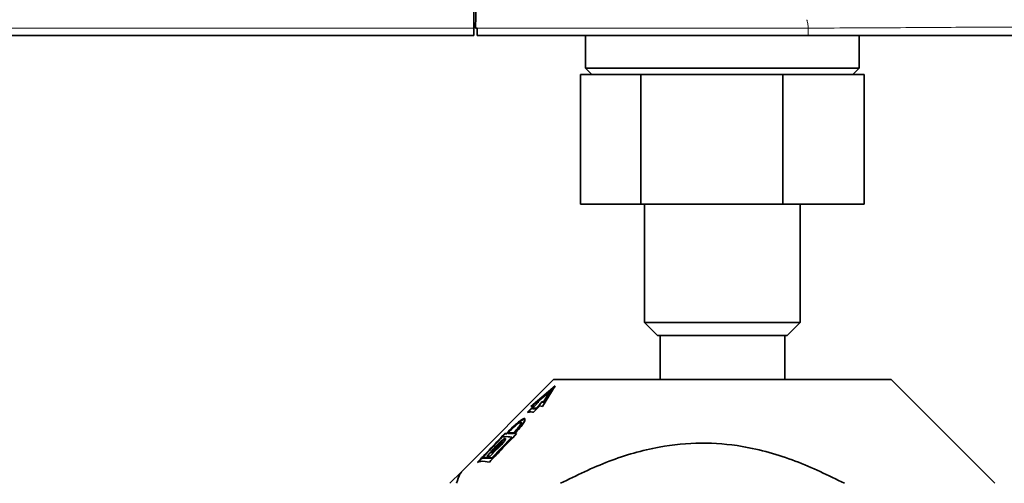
# Model space of a CAD drawing. Header units: millimetres. Extents: x 0 to 1118, y 0 to 864.
# Tile 195 of 200: x 973 to 999, y 368 to 380. Entities that reach past the tile are written whole.
import ezdxf

# ---------------------------------------------------------------- set-up
doc = ezdxf.new("R2010")
doc.units = ezdxf.units.MM
doc.layers.add('ALPHAREV', color=7, linetype='Continuous', lineweight=25)
doc.styles.add('SLDTEXTSTYLE0', font='TXT', dxfattribs={"width": 0.605})
doc.dimstyles.new('SLDDIMSTYLE1', dxfattribs={"dimtxt": 3.175, "dimasz": 4.572, "dimexe": 0, "dimexo": 0.0625, "dimgap": 0.79375, "dimtad": 0, "dimtih": 1, "dimtoh": 1, "dimdec": 1, "dimlfac": 3, "dimrnd": 1e-09, "dimzin": 12, "dimdsep": 46, "dimtxsty": 'SLDTEXTSTYLE0', "dimsah": 1, "dimcen": 0.09, "dimadec": 0, "dimazin": 3, "dimtfac": 1, "dimtofl": 0, "dimtmove": 0, "dimatfit": 3, "dimfxl": 1, "dimfrac": 2, "dimtolj": 1, "dimtzin": 12, "dimarcsym": 0})

# ---------------------------------------------------------------- blocks, each defined once
blk = doc.blocks.new('_D_2')
at = {"layer": 'ALPHAREV'}
for p, q in [((996.36, 507.581), (1038.019, 507.581)), ((1036.419, 507.581), (1036.419, 355.069)), ((1037.632, 354.342), (1036.54, 354.342)), ((1036.54, 354.342), (1036.54, 349.469)), ((1046.121, 354.342), (1047.212, 354.342)), ((1047.212, 354.342), (1047.212, 349.469)), ((1036.54, 349.469), (1037.632, 349.469)), ((1047.212, 349.469), (1046.121, 349.469)), ((1036.419, 196.23), (1036.419, 348.741)), ((1000.841, 196.23), (1038.019, 196.23))]:
    blk.add_line(p, q, dxfattribs=at)
for points in [[(1036.419, 507.581), (1035.657, 503.009), (1037.181, 503.009)], [(1036.419, 196.23), (1037.181, 200.802), (1035.657, 200.802)]]:
    blk.add_solid(points, dxfattribs=at)
at = {"layer": 'ALPHAREV', "char_height": 3.175, "attachment_point": 1, "style": 'SLDTEXTSTYLE0'}
for s, insert in [('934.1', (1024.535, 353.562)), ('36.8', (1037.632, 353.562))]:
    blk.add_mtext(s, dxfattribs=dict(at, insert=insert))

msp = doc.modelspace()

# ---------------------------------------------------------------- linework, layer by layer
at = {"color": 7, "linetype": 'Continuous', "lineweight": 35}
for p, q in [((985.026, 380.719), (985.026, 380.109)), ((985.073, 380.109), (985.084, 380.719)), ((985.026, 380.109), (985.026, 379.914)), ((985.073, 380.109), (985.093, 380.109)), ((985.093, 380.109), (985.113, 380.109)), ((985.116, 379.914), (985.113, 380.109)), ((739.793, 379.914), (985.026, 379.914)), ((993.61, 379.914), (985.116, 379.914)), ((987.893, 379.914), (987.893, 379.081)), ((994.926, 379.081), (994.926, 379.914)), ((987.893, 379.081), (988.06, 378.914)), ((987.893, 379.081), (994.926, 379.081)), ((994.76, 378.914), (994.926, 379.081)), ((987.766, 375.581), (987.766, 378.914)), ((988.078, 378.914), (987.766, 378.914)), ((989.01, 378.914), (988.078, 378.914)), ((989.318, 378.914), (989.006, 378.914)), ((989.318, 375.581), (989.318, 378.914)), ((990.05, 378.914), (989.318, 378.914)), ((992.228, 378.914), (990.05, 378.914)), ((992.961, 378.914), (992.228, 378.914)), ((992.961, 375.581), (992.961, 378.914)), ((993.381, 378.914), (992.961, 378.914)), ((994.632, 378.914), (993.381, 378.914)), ((995.053, 378.914), (994.632, 378.914)), ((995.053, 375.581), (995.053, 378.914)), ((989.318, 375.581), (987.766, 375.581)), ((992.961, 375.581), (989.318, 375.581)), ((989.41, 375.581), (989.41, 372.547)), ((995.053, 375.581), (992.961, 375.581)), ((993.41, 372.547), (993.41, 375.581)), ((989.41, 372.547), (989.743, 372.214)), ((989.41, 372.547), (993.41, 372.547)), ((993.076, 372.214), (993.41, 372.547)), ((993.076, 372.214), (989.743, 372.214)), ((989.81, 372.214), (989.81, 371.081)), ((993.01, 371.081), (993.01, 372.214)), ((987.076, 371.081), (984.708, 368.713)), ((987.12, 370.914), (986.492, 370.389)), ((986.521, 370.396), (987.12, 370.897)), ((986.795, 370.389), (987.12, 370.914)), ((987.076, 371.081), (995.743, 371.081)), ((998.41, 368.414), (995.743, 371.081)), ((986.985, 370.772), (986.661, 370.507)), ((986.817, 370.507), (986.985, 370.772)), ((986.985, 370.756), (986.817, 370.49)), ((986.985, 370.756), (986.985, 370.772)), ((986.409, 370.224), (986.568, 370.391)), ((986.492, 370.389), (986.568, 370.408)), ((986.568, 370.391), (986.568, 370.408)), ((986.784, 370.495), (986.625, 370.328)), ((986.661, 370.507), (986.694, 370.512)), ((986.661, 370.49), (986.661, 370.507)), ((986.694, 370.495), (986.661, 370.49)), ((986.719, 370.408), (986.795, 370.389)), ((986.784, 370.512), (986.817, 370.507)), ((986.784, 370.495), (986.784, 370.512)), ((986.817, 370.49), (986.784, 370.495)), ((986.817, 370.49), (986.817, 370.507)), ((986.535, 370.328), (986.535, 370.345)), ((986.625, 370.328), (986.625, 370.345)), ((986.242, 369.951), (986.242, 369.981)), ((985.825, 369.692), (985.876, 369.704)), ((985.825, 369.675), (985.825, 369.692)), ((985.876, 369.687), (985.825, 369.675)), ((985.876, 369.704), (985.907, 369.737)), ((985.907, 369.721), (985.876, 369.687)), ((985.876, 369.687), (985.876, 369.704)), ((985.906, 369.709), (985.938, 369.742)), ((985.906, 369.692), (985.906, 369.709)), ((986.079, 369.742), (986.047, 369.709)), ((986.047, 369.692), (986.079, 369.726)), ((986.047, 369.692), (986.047, 369.709)), ((986.109, 369.737), (986.077, 369.704)), ((986.077, 369.704), (986.128, 369.692)), ((986.077, 369.687), (986.077, 369.704)), ((986.128, 369.675), (986.077, 369.687)), ((985.745, 369.446), (985.745, 369.467)), ((986.002, 369.583), (986.002, 369.6)), ((985.589, 369.322), (985.486, 369.214)), ((985.486, 369.197), (985.486, 369.214)), ((985.617, 369.322), (985.514, 369.214)), ((985.514, 369.197), (985.617, 369.305)), ((985.514, 369.197), (985.514, 369.214)), ((985.521, 369.264), (985.521, 369.281)), ((985.617, 369.305), (985.617, 369.322)), ((985.252, 369.051), (985.252, 369.068)), ((985.494, 369.051), (985.494, 369.068)), ((984.708, 368.713), (984.41, 368.414))]:
    msp.add_line(p, q, dxfattribs=at)
at = {"color": 7, "linetype": 'Continuous', "lineweight": 18}
for p, q in [((739.793, 380.109), (985.026, 380.109)), ((985.113, 380.109), (993.613, 380.109)), ((985.907, 369.721), (985.907, 369.737)), ((986.079, 369.726), (986.079, 369.742))]:
    msp.add_line(p, q, dxfattribs=at)
at = {"color": 7, "linetype": 'Continuous', "lineweight": 35, "flags": 128}
for points in [[(986.568, 370.408), (986.492, 370.328), (986.409, 370.241)], [(986.694, 370.512), (986.611, 370.425), (986.535, 370.345)], [(986.56, 370.241), (986.643, 370.328), (986.719, 370.408)], [(986.625, 370.345), (986.702, 370.425), (986.784, 370.512)], [(985.76, 369.6), (985.492, 369.319), (985.252, 369.068)], [(986.002, 369.6), (985.734, 369.319), (985.494, 369.068)], [(985.494, 369.051), (985.639, 369.203), (986.002, 369.583)], [(985.521, 369.281), (985.511, 369.27), (985.36, 369.112)], [(985.377, 369.113), (985.397, 369.134), (985.521, 369.264)], [(985.61, 369.281), (985.599, 369.27), (985.449, 369.112)]]:
    msp.add_lwpolyline(points, dxfattribs=at)
at = {"color": 7, "linetype": 'Continuous', "lineweight": 18}
for points, knots in [([(993.613, 380.109), (993.612, 380.127), (993.609, 380.186), (993.6, 380.255), (993.585, 380.308), (993.578, 380.32), (993.576, 380.323), (993.576, 380.324)], [0, 0, 0, 0, 0.245202, 0.817535, 0.960682, 0.992151, 1, 1, 1, 1]), ([(993.613, 380.109), (993.837, 380.109), (994.445, 380.11), (995.437, 380.114), (996.533, 380.122), (997.555, 380.129), (998.524, 380.131), (999.323, 380.128), (999.906, 380.12), (1000.274, 380.113), (1000.33, 380.111), (1000.354, 380.111)], [0, 0, 0, 0, 0.0671378, 0.1826382, 0.3015758, 0.416957, 0.535791, 0.6801766, 0.7947562, 0.912682, 1, 1, 1, 1])]:
    msp.add_open_spline(points, degree=3, knots=knots, dxfattribs=at)
msp.add_open_spline([(993.613, 380.109), (993.613, 380.08), (993.613, 380.022), (993.612, 379.961), (993.611, 379.921), (993.61, 379.916), (993.61, 379.914)], degree=3, dxfattribs=at)
at = {"color": 7, "linetype": 'Continuous', "lineweight": 35}
for points, knots in [([(999.967, 379.914), (999.932, 379.914), (999.871, 379.914), (999.468, 379.914), (998.916, 379.914), (998.173, 379.914), (997.273, 379.914), (996.333, 379.914), (995.311, 379.914), (994.39, 379.914), (993.818, 379.914), (993.61, 379.914)], [0, 0, 0, 0, 0.147652, 0.256205, 0.364776, 0.499589, 0.608942, 0.718292, 0.827742, 0.937176, 1, 1, 1, 1]), ([(986.409, 370.241), (986.422, 370.243), (986.472, 370.25), (986.523, 370.245), (986.56, 370.241)], [0, 0, 0, 0, 0.254002, 1, 1, 1, 1]), ([(985.907, 369.737), (985.959, 369.79), (986.047, 369.879), (986.167, 369.985), (986.249, 370.046), (986.304, 370.078), (986.335, 370.084), (986.345, 370.065), (986.331, 370.021), (986.279, 369.935), (986.199, 369.834), (986.133, 369.763), (986.109, 369.737)], [0, 0, 0, 0, 0.1716824, 0.2936027, 0.3811706, 0.449856, 0.5189294, 0.5798662, 0.6577495, 0.7649999, 0.9149324, 1, 1, 1, 1]), ([(986.109, 369.721), (986.156, 369.773), (986.237, 369.862), (986.311, 369.968), (986.341, 370.03), (986.343, 370.061), (986.322, 370.067), (986.28, 370.049), (986.213, 370.004), (986.11, 369.919), (986.001, 369.817), (985.932, 369.746), (985.907, 369.721)], [0, 0, 0, 0, 0.171682, 0.293603, 0.381171, 0.449856, 0.518929, 0.579866, 0.657749, 0.765, 0.914932, 1, 1, 1, 1]), ([(985.938, 369.742), (985.974, 369.779), (986.035, 369.841), (986.119, 369.914), (986.177, 369.957), (986.215, 369.979), (986.237, 369.983), (986.244, 369.971), (986.236, 369.943), (986.205, 369.891), (986.15, 369.819), (986.1, 369.766), (986.079, 369.742)], [0, 0, 0, 0, 0.171471, 0.292629, 0.380482, 0.449698, 0.519293, 0.580927, 0.645423, 0.7472, 0.889746, 1, 1, 1, 1]), ([(986.079, 369.726), (986.112, 369.762), (986.169, 369.825), (986.219, 369.897), (986.241, 369.937), (986.24, 369.947), (986.24, 369.951)], [0, 0, 0, 0, 0.410207, 0.700052, 0.910222, 1, 1, 1, 1]), ([(985.825, 369.692), (985.69, 369.551), (985.457, 369.307), (985.224, 369.064), (985.126, 368.961)], [0, 0, 0, 0, 0.578465, 1, 1, 1, 1]), ([(985.126, 368.944), (985.207, 369.029), (985.44, 369.273), (985.673, 369.517), (985.825, 369.675)], [0, 0, 0, 0, 0.348815, 1, 1, 1, 1]), ([(986.128, 369.692), (985.993, 369.551), (985.76, 369.307), (985.527, 369.064), (985.429, 368.961)], [0, 0, 0, 0, 0.578465, 1, 1, 1, 1]), ([(985.61, 369.281), (985.633, 369.301), (985.681, 369.344), (985.753, 369.419), (985.808, 369.487), (985.838, 369.534), (985.847, 369.558), (985.842, 369.569), (985.827, 369.566), (985.8, 369.552), (985.758, 369.523), (985.696, 369.469), (985.621, 369.397), (985.559, 369.33), (985.531, 369.293), (985.521, 369.281)], [0, 0, 0, 0, 0.091879, 0.195424, 0.316078, 0.38584, 0.44032, 0.48534, 0.530483, 0.573352, 0.63336, 0.716791, 0.82913, 0.943175, 1, 1, 1, 1]), ([(985.521, 369.264), (985.537, 369.284), (985.571, 369.327), (985.643, 369.402), (985.715, 369.47), (985.774, 369.518), (985.81, 369.542), (985.833, 369.552), (985.844, 369.551), (985.844, 369.543), (985.844, 369.541)], [0, 0, 0, 0, 0.165036, 0.351026, 0.567749, 0.693058, 0.790917, 0.871784, 0.95287, 1, 1, 1, 1]), ([(985.617, 369.322), (985.627, 369.33), (985.649, 369.347), (985.683, 369.379), (985.713, 369.412), (985.734, 369.439), (985.744, 369.456), (985.746, 369.465), (985.742, 369.468), (985.733, 369.465), (985.719, 369.457), (985.698, 369.441), (985.667, 369.414), (985.633, 369.379), (985.604, 369.346), (985.593, 369.329), (985.589, 369.322)], [0, 0, 0, 0, 0.080863, 0.175984, 0.273057, 0.354844, 0.412722, 0.457705, 0.502995, 0.541735, 0.580443, 0.638594, 0.719601, 0.822957, 0.926946, 1, 1, 1, 1]), ([(985.745, 369.446), (985.745, 369.445), (985.744, 369.44), (985.735, 369.424), (985.715, 369.397), (985.683, 369.363), (985.648, 369.329), (985.626, 369.312), (985.617, 369.305)], [0, 0, 0, 0, 0.068641, 0.197729, 0.377553, 0.606988, 0.837831, 1, 1, 1, 1]), ([(985.76, 369.6), (985.781, 369.604), (985.861, 369.62), (985.942, 369.609), (986.002, 369.6)], [0, 0, 0, 0, 0.256592, 1, 1, 1, 1]), ([(994.547, 368.414), (994.131, 368.617), (993.29, 369.028), (992.043, 369.378), (990.857, 369.48), (989.699, 369.364), (988.476, 369.012), (987.664, 368.615), (987.253, 368.414)], [0, 0, 0, 0, 0.181271, 0.366494, 0.504142, 0.646148, 0.820833, 1, 1, 1, 1]), ([(985.126, 368.961), (985.152, 368.967), (985.253, 368.989), (985.354, 368.973), (985.429, 368.961)], [0, 0, 0, 0, 0.258763, 1, 1, 1, 1]), ([(984.585, 368.414), (984.613, 368.508), (984.657, 368.655), (984.702, 368.69), (984.718, 368.703)], [0, 0, 0, 0, 0.644719, 1, 1, 1, 1])]:
    msp.add_open_spline(points, degree=3, knots=knots, dxfattribs=at)
for points in [[(986.535, 370.345), (986.55, 370.346), (986.58, 370.348), (986.61, 370.346), (986.625, 370.345)], [(986.625, 370.328), (986.61, 370.329), (986.58, 370.332), (986.55, 370.329), (986.535, 370.328)], [(985.906, 369.709), (985.929, 369.711), (985.976, 369.716), (986.023, 369.711), (986.047, 369.709)], [(986.047, 369.692), (986.023, 369.695), (985.976, 369.7), (985.929, 369.695), (985.906, 369.692)], [(985.486, 369.214), (985.49, 369.214), (985.5, 369.214), (985.509, 369.214), (985.514, 369.214)], [(985.514, 369.197), (985.509, 369.197), (985.5, 369.197), (985.49, 369.197), (985.486, 369.197)], [(985.252, 369.068), (985.292, 369.074), (985.373, 369.087), (985.453, 369.074), (985.494, 369.068)], [(985.494, 369.051), (985.453, 369.058), (985.373, 369.07), (985.292, 369.058), (985.252, 369.051)], [(985.36, 369.112), (985.375, 369.113), (985.404, 369.115), (985.434, 369.113), (985.449, 369.112)]]:
    msp.add_open_spline(points, degree=3, dxfattribs=at)

# ---------------------------------------------------------------- dimensions: what is measured, and where the dimension line sits
at = {"layer": 'ALPHAREV'}
dim = msp.add_linear_dim(base=(1036.419, 196.23), p1=(994.76, 507.581), p2=(999.241, 196.23), angle=90, dimstyle='SLDDIMSTYLE1', dxfattribs=at)
dim.commit()
dim.dimension.update_dxf_attribs({"geometry": '_D_2', "text_midpoint": (1036.419, 351.905), "dimtype": 160})

doc.saveas('drawing.dxf')
